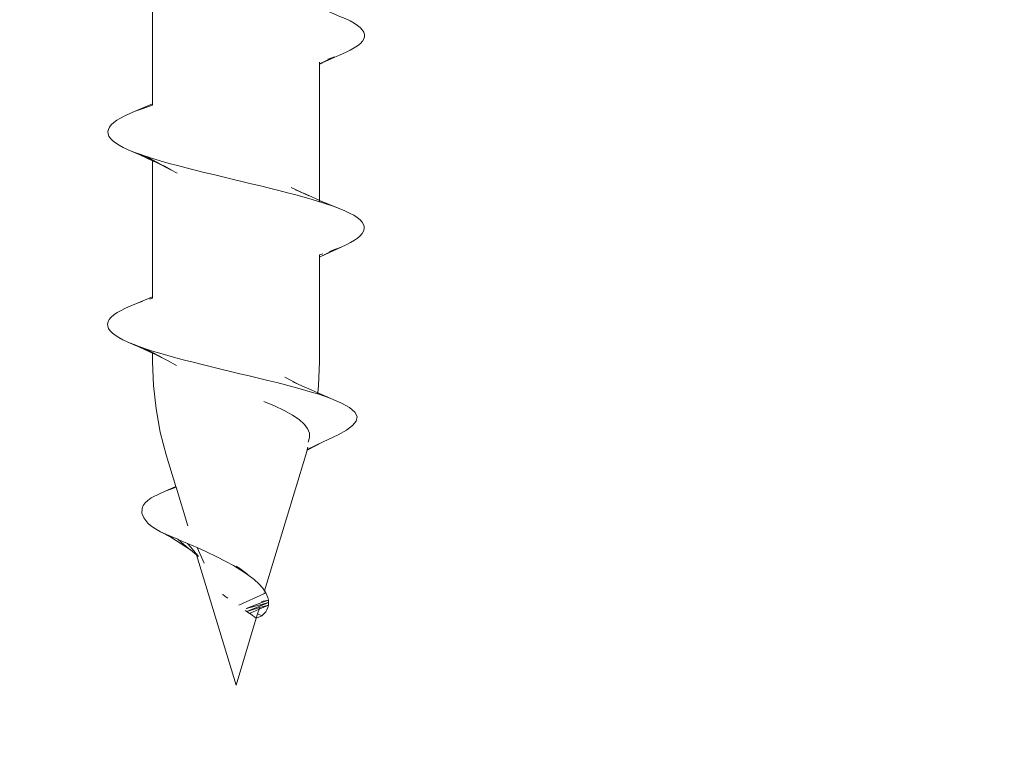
# Model space of a CAD drawing. Header units: millimetres. Extents: x -1898 to 1013, y -439 to 713.
# Tile 32 of 54: x 326 to 341, y 423 to 434. Entities that reach past the tile are written whole.
import ezdxf
from ezdxf import colors
from ezdxf.entities.mleader import LeaderData, LeaderLine
from ezdxf.math import Vec2, Vec3

# ---------------------------------------------------------------- set-up
doc = ezdxf.new("R2010")
doc.units = ezdxf.units.MM
doc.layers.add('ecoteak_profil', color=2, linetype='Continuous')
doc.layers.add('Warstwa 1', color=7, linetype='Continuous')
doc.layers.add('G-ANNO-DIMS', color=7, linetype='Continuous', lineweight=9)
doc.styles.add('ID_Arial_skala 1 100', font='arial.ttf', dxfattribs={"height": 25})

# ---------------------------------------------------------------- blocks, each defined once
blk = doc.blocks.new('_Open90')
at = {"color": 0, "linetype": 'ByBlock', "lineweight": -2}
for p, q in [((-0.5, 0.5), (0, 0)), ((0, 0), (-1, 0)), ((0, 0), (-0.5, -0.5))]:
    blk.add_line(p, q, dxfattribs=at)
blk = doc.blocks.new('A$Ccf9743c7')
at = {"layer": 'Warstwa 1', "color": 7, "lineweight": 0, "true_color": 0xffffff}
for points in [[(11.624, 1.334), (11.622, 1.336), (11.495, 1.615), (11.461, 1.698), (11.425, 1.771), (11.39, 1.834), (11.354, 1.886), (11.319, 1.929), (11.285, 1.96), (11.249, 1.984), (11.214, 1.993), (11.178, 1.993), (11.142, 1.982), (11.108, 1.959), (11.073, 1.927), (11.037, 1.883), (11.002, 1.831), (10.966, 1.768), (10.931, 1.695), (10.897, 1.612), (10.761, 1.295), (10.761, 1.295)], [(11.495, 1.615), (11.461, 1.698), (11.425, 1.771), (11.39, 1.834), (11.354, 1.886), (11.319, 1.929), (11.285, 1.96), (11.249, 1.982), (11.214, 1.993), (11.178, 1.993), (11.142, 1.982), (11.108, 1.959), (11.073, 1.927), (11.037, 1.883)], [(11.037, 1.883), (11.002, 1.831)], [(14.638, 1.314), (14.638, 1.314), (14.49, 1.631), (14.455, 1.709), (14.419, 1.777), (14.384, 1.837), (14.35, 1.886), (14.314, 1.927), (14.279, 1.957), (14.243, 1.979), (14.207, 1.989), (14.172, 1.989), (14.138, 1.979), (14.102, 1.957), (14.067, 1.925), (14.031, 1.881), (13.996, 1.828), (13.962, 1.761), (13.926, 1.686), (13.891, 1.601), (13.763, 1.295), (13.763, 1.295)], [(14.031, 1.881), (13.996, 1.828), (13.962, 1.761), (13.926, 1.686), (13.891, 1.601), (13.855, 1.508), (13.82, 1.405), (13.786, 1.296), (13.784, 1.295), (13.784, 1.295)], [(14.172, 1.989), (14.138, 1.979), (14.102, 1.957), (14.067, 1.924), (14.031, 1.881)], [(14.207, 1.989), (14.172, 1.989)], [(14.35, 1.886), (14.314, 1.927), (14.279, 1.957), (14.243, 1.979), (14.207, 1.989)], [(14.49, 1.631), (14.455, 1.709), (14.419, 1.777), (14.384, 1.837), (14.35, 1.886)], [(17.524, 1.35), (17.524, 1.351), (17.413, 1.585), (17.342, 1.714), (17.271, 1.809), (17.202, 1.866), (17.131, 1.878), (17.06, 1.843), (16.99, 1.758), (16.919, 1.635), (16.849, 1.47), (16.76, 1.266), (16.76, 1.266)], [(17.06, 1.843), (16.99, 1.758), (16.919, 1.635), (16.849, 1.468), (16.849, 1.468), (16.76, 1.266), (16.76, 1.266)], [(17.131, 1.878), (17.06, 1.843)], [(17.342, 1.714), (17.271, 1.809), (17.202, 1.866), (17.131, 1.878)], [(11.002, 1.831), (10.966, 1.768), (10.931, 1.695), (10.897, 1.612), (10.897, 1.61), (10.761, 1.295), (10.761, 1.295)], [(11.425, 1.771), (11.39, 1.834)], [(17.413, 1.585), (17.342, 1.714)], [(11.495, 1.615), (11.496, 1.615)], [(11.622, 1.336), (11.622, 1.336), (11.496, 1.615), (11.495, 1.615)], [(11.622, 1.336), (11.622, 1.336), (11.496, 1.615), (11.495, 1.615)], [(13.891, 1.601), (13.891, 1.601), (13.763, 1.295), (13.763, 1.295)], [(13.891, 1.601), (13.891, 1.601), (13.763, 1.295), (13.763, 1.295)], [(13.891, 1.601), (13.855, 1.508), (13.82, 1.405), (13.786, 1.296), (13.784, 1.295), (13.784, 1.295)], [(13.891, 1.601), (13.891, 1.601)], [(14.49, 1.631), (14.525, 1.544), (14.525, 1.542)], [(14.49, 1.631), (14.49, 1.631)], [(14.49, 1.631), (14.525, 1.544)], [(14.638, 1.314), (14.637, 1.315), (14.49, 1.631), (14.49, 1.631)], [(14.638, 1.314), (14.637, 1.315), (14.49, 1.631), (14.49, 1.631)], [(14.637, 1.315), (14.525, 1.544), (14.525, 1.541)], [(14.525, 1.544), (14.559, 1.448)], [(14.525, 1.544), (14.559, 1.448)], [(14.525, 1.544), (14.525, 1.542), (14.645, 1.295), (14.645, 1.295)], [(14.525, 1.544), (14.525, 1.542), (14.645, 1.295), (14.645, 1.295)], [(14.638, 1.314), (14.525, 1.541), (14.525, 1.542), (14.525, 1.544)], [(14.638, 1.314), (14.525, 1.541), (14.525, 1.542), (14.525, 1.544)], [(14.525, 1.542), (14.559, 1.448)], [(14.525, 1.542), (14.525, 1.542)], [(14.525, 1.541), (14.645, 1.295)], [(17.524, 1.351), (17.524, 1.351), (17.414, 1.583), (17.413, 1.585)], [(11.53, 1.525), (11.566, 1.427), (11.566, 1.427)], [(11.53, 1.525), (11.566, 1.427)], [(11.53, 1.525), (11.566, 1.427)], [(11.53, 1.525), (11.638, 1.295), (11.638, 1.295)], [(11.53, 1.525), (11.638, 1.295), (11.638, 1.295)], [(11.622, 1.336), (11.53, 1.525)], [(11.532, 1.523), (11.638, 1.295)], [(11.622, 1.336), (11.532, 1.523)], [(11.622, 1.336), (11.532, 1.523)], [(11.566, 1.427), (11.567, 1.424)], [(16.849, 1.468), (16.849, 1.468), (16.76, 1.266), (16.76, 1.266)], [(16.778, 1.265), (16.814, 1.37), (16.849, 1.468)], [(16.778, 1.265), (16.778, 1.265), (16.814, 1.37), (16.849, 1.468)], [(16.849, 1.468), (16.849, 1.47)], [(11.633, 1.295), (11.609, 1.295), (11.609, 1.295)], [(11.641, 1.295), (11.641, 1.295), (11.622, 1.336)], [(11.641, 1.295), (11.641, 1.295), (11.622, 1.336)], [(11.643, 1.295), (11.643, 1.295), (11.624, 1.334), (11.622, 1.336)], [(11.643, 1.295), (11.643, 1.295), (11.624, 1.334), (11.622, 1.336)], [(11.643, 1.295), (11.622, 1.336), (11.622, 1.336)], [(11.641, 1.295), (11.624, 1.334)], [(11.633, 1.295), (11.633, 1.295)], [(11.635, 1.295), (11.633, 1.295), (11.633, 1.295)], [(11.635, 1.295), (11.635, 1.295)], [(11.635, 1.295), (11.635, 1.295)], [(11.638, 1.295), (11.635, 1.295), (11.635, 1.295)], [(11.638, 1.295), (11.635, 1.295), (11.635, 1.295)], [(11.641, 1.295), (11.638, 1.295), (11.638, 1.295)], [(11.641, 1.295), (11.638, 1.295), (11.638, 1.295)], [(11.643, 1.295), (11.641, 1.295), (11.641, 1.295)], [(11.643, 1.295), (11.641, 1.295), (11.641, 1.295)], [(13.763, 1.295), (13.763, 1.295), (11.643, 1.295), (11.643, 1.295)], [(13.763, 1.295), (13.763, 1.295), (11.643, 1.295), (11.643, 1.295)], [(13.109, -1.307), (13.109, -1.307), (13.116, -1.288), (13.151, -1.17), (13.187, -1.046), (13.222, -0.916), (13.256, -0.782), (13.292, -0.643), (13.327, -0.503), (13.362, -0.358), (13.398, -0.213), (13.433, -0.066), (13.468, 0.082), (13.504, 0.229), (13.539, 0.374), (13.575, 0.517), (13.608, 0.658), (13.644, 0.795), (13.679, 0.927), (13.715, 1.057), (13.75, 1.18), (13.784, 1.295)], [(13.76, 1.288), (13.668, 1.079), (13.668, 1.079)], [(13.763, 1.295), (13.76, 1.288)], [(13.784, 1.295), (13.784, 1.295), (13.763, 1.295)], [(13.784, 1.295), (13.763, 1.295)], [(13.784, 1.295), (13.784, 1.295)], [(14.595, 1.344), (14.611, 1.295)], [(14.624, 1.295), (14.611, 1.295), (14.611, 1.295)], [(14.624, 1.295), (14.624, 1.295)], [(14.645, 1.295), (14.624, 1.295)], [(14.648, 1.295), (14.638, 1.314), (14.637, 1.315)], [(14.648, 1.295), (14.648, 1.295), (14.638, 1.314)], [(14.648, 1.295), (14.648, 1.295), (14.638, 1.314)], [(14.648, 1.295), (14.638, 1.314)], [(14.648, 1.295), (14.648, 1.295), (14.638, 1.314), (14.638, 1.314)], [(14.648, 1.295), (14.648, 1.295), (14.638, 1.314), (14.638, 1.314)], [(14.648, 1.295), (14.645, 1.295), (14.645, 1.295)], [(14.648, 1.295), (14.645, 1.295), (14.645, 1.295)], [(16.76, 1.266), (16.76, 1.266), (16.644, 1.279), (16.278, 1.295), (14.648, 1.295), (14.648, 1.295)], [(16.76, 1.266), (16.76, 1.266), (16.644, 1.279), (16.278, 1.295), (14.648, 1.295), (14.648, 1.295)], [(16.11, -1.307), (16.11, -1.307), (16.11, -1.306), (16.145, -1.191), (16.181, -1.069), (16.216, -0.941), (16.251, -0.809), (16.285, -0.672), (16.321, -0.531), (16.356, -0.386), (16.39, -0.241), (16.426, -0.095), (16.462, 0.052), (16.496, 0.199), (16.531, 0.344), (16.567, 0.489), (16.601, 0.629), (16.636, 0.766), (16.672, 0.899), (16.707, 1.027), (16.743, 1.148), (16.778, 1.263), (16.778, 1.265)], [(16.76, 1.266), (16.76, 1.266), (16.644, 1.279), (16.278, 1.295)], [(16.76, 1.266), (16.72, 1.175), (16.632, 0.973), (16.629, 0.973)], [(16.778, 1.265), (16.76, 1.266)], [(16.778, 1.265), (16.76, 1.266)], [(16.778, 1.265), (16.76, 1.266)], [(17.524, 1.351), (17.524, 1.351)], [(17.644, 1.101), (17.644, 1.101), (17.524, 1.351)], [(17.653, 1.099), (17.524, 1.35), (17.524, 1.351)], [(17.653, 1.099), (17.653, 1.099), (17.524, 1.35), (17.524, 1.351)], [(17.653, 1.099), (17.653, 1.099), (17.524, 1.351)], [(13.668, 1.079), (13.666, 1.077), (13.561, 0.85)], [(13.595, 0.916), (13.69, 1.128), (13.689, 1.126), (13.668, 1.079)], [(13.668, 1.079), (13.597, 0.921)], [(17.247, 1.053), (17.318, 1.107)], [(17.318, 1.107), (17.388, 1.135)], [(17.388, 1.135), (17.458, 1.139)], [(17.458, 1.139), (17.527, 1.116)], [(17.644, 1.101), (17.607, 1.11), (17.607, 1.11)], [(17.653, 1.099), (17.644, 1.101), (17.644, 1.101)], [(19.843, 0.438), (17.726, 1.079), (17.653, 1.099), (17.653, 1.099)], [(17.726, 1.079), (17.653, 1.099), (17.653, 1.099)], [(19.843, 0.438), (19.843, 0.438), (17.726, 1.079), (17.653, 1.099), (17.653, 1.099)], [(16.629, 0.973), (16.629, 0.973), (16.518, 0.752)], [(16.589, 0.88), (16.647, 1.008), (16.647, 1.006), (16.629, 0.973)], [(16.629, 0.973), (16.591, 0.882)], [(16.894, 0.427), (16.965, 0.593), (17.035, 0.741), (17.108, 0.872), (17.167, 0.962)], [(17.167, 0.962), (17.167, 0.962), (17.177, 0.975), (17.247, 1.053)], [(20.233, 0.396), (20.203, 0.429), (20.173, 0.456), (20.139, 0.475), (20.103, 0.49), (20.066, 0.498), (20.028, 0.501), (19.988, 0.498), (19.949, 0.49), (19.874, 0.459), (19.843, 0.438), (19.843, 0.438)], [(19.949, 0.49), (19.874, 0.459)], [(20.028, 0.501), (19.988, 0.498)], [(20.032, 0.38), (20.032, 0.38), (19.988, 0.498), (20.008, 0.388), (20.008, 0.388)], [(20.082, 0.366), (20.082, 0.366), (20.028, 0.501), (20.063, 0.372)], [(20.082, 0.366), (20.082, 0.366), (20.028, 0.501), (20.063, 0.372), (20.063, 0.372)], [(20.028, 0.501), (20.063, 0.372), (20.063, 0.372)], [(20.131, 0.352), (20.131, 0.352), (20.066, 0.498), (20.106, 0.36), (20.106, 0.358)], [(20.066, 0.498), (20.106, 0.36), (20.106, 0.358)], [(20.131, 0.352), (20.131, 0.352), (20.066, 0.498)], [(20.131, 0.352), (20.131, 0.352), (20.066, 0.498)], [(20.173, 0.456), (20.139, 0.475)], [(20.173, 0.456), (20.139, 0.475)], [(19.17, -0.613), (19.171, -0.612), (19.171, -0.61), (19.237, -0.465), (19.31, -0.314), (19.386, -0.167), (19.452, -0.046), (19.52, 0.068), (19.593, 0.177), (19.669, 0.276), (19.733, 0.349)], [(19.286, -0.62), (21.311, -0.006), (21.311, -0.006), (20.27, 0.309)], [(19.286, -0.62), (21.311, -0.006), (21.311, -0.006), (20.27, 0.309)], [(19.874, 0.459), (19.843, 0.438)], [(19.89, 0.424), (19.89, 0.424), (19.874, 0.459), (19.88, 0.427), (19.88, 0.427)], [(20.068, 0.038), (19.89, 0.424)], [(20.119, 0.151), (20.032, 0.38)], [(20.063, 0.372), (20.121, 0.156)], [(20.082, 0.366), (20.063, 0.372), (20.063, 0.372)], [(20.082, 0.366), (20.063, 0.372), (20.063, 0.372)], [(20.082, 0.366), (20.063, 0.372)], [(20.145, 0.207), (20.145, 0.207), (20.082, 0.366)], [(20.131, 0.352), (20.106, 0.36)], [(20.106, 0.358), (20.148, 0.213), (20.148, 0.213)], [(20.131, 0.352), (20.106, 0.358), (20.106, 0.358)], [(20.169, 0.26), (20.169, 0.26), (20.131, 0.352)], [(20.202, 0.33), (20.202, 0.33), (20.131, 0.352)], [(20.202, 0.33), (20.202, 0.33), (20.131, 0.352), (20.131, 0.352)], [(20.202, 0.33), (20.202, 0.33), (20.131, 0.352), (20.131, 0.352)], [(20.165, 0.161), (20.181, 0.183), (20.195, 0.203), (20.203, 0.218), (20.213, 0.229), (20.219, 0.24), (20.228, 0.249), (20.239, 0.267), (20.25, 0.282), (20.258, 0.293), (20.263, 0.303), (20.27, 0.309)], [(20.233, 0.396), (20.233, 0.396), (20.203, 0.429), (20.173, 0.456)], [(20.233, 0.396), (20.233, 0.396), (20.203, 0.429), (20.173, 0.456)], [(20.27, 0.309), (20.27, 0.309), (20.271, 0.314), (20.271, 0.314), (20.233, 0.396), (20.202, 0.33), (20.202, 0.33)], [(20.27, 0.309), (20.27, 0.309), (20.271, 0.314), (20.271, 0.314), (20.233, 0.396), (20.202, 0.33), (20.202, 0.33)], [(20.233, 0.396), (20.202, 0.33), (20.202, 0.33)], [(20.27, 0.309), (20.27, 0.309), (20.202, 0.33)], [(20.27, 0.309), (20.27, 0.309), (20.202, 0.33)], [(20.271, 0.314), (20.271, 0.314), (20.233, 0.396), (20.233, 0.396)], [(20.27, 0.309), (20.27, 0.309), (20.271, 0.314)], [(21.311, -0.006), (21.311, -0.006), (20.27, 0.309)], [(19.593, 0.177), (19.592, 0.177), (19.483, 0.03)], [(20.165, 0.161), (20.165, 0.161), (20.145, 0.207)], [(20.148, 0.213), (20.165, 0.161), (20.165, 0.161)], [(20.148, 0.137), (20.165, 0.161)], [(20.195, 0.203), (20.195, 0.203), (20.169, 0.26)], [(19.483, 0.03), (19.483, 0.03)], [(19.96, -0.132), (19.942, -0.159), (19.92, -0.186), (19.901, -0.214), (19.901, -0.216)], [(19.9, -0.216), (19.9, -0.216)], [(19.901, -0.216), (19.901, -0.216)], [(19.901, -0.216), (19.901, -0.216)], [(19.901, -0.216), (19.901, -0.216)], [(19.17, -0.613), (19.412, -0.505)], [(19.268, -0.624), (19.268, -0.624), (19.308, -0.591), (19.308, -0.591)], [(19.286, -0.62), (19.286, -0.62), (19.308, -0.591)], [(18.23, -0.94), (18.23, -0.94), (18.834, -0.757)], [(19.006, -1.019), (19.205, -0.716)], [(19.006, -1.019), (19.205, -0.716)], [(19.089, -0.856), (19.205, -0.718), (19.205, -0.716)], [(19.107, -0.76), (19.16, -0.714), (19.16, -0.714)], [(19.148, -0.661), (19.148, -0.661), (19.17, -0.613)], [(19.16, -0.714), (19.249, -0.642), (19.249, -0.642)], [(19.205, -0.716), (19.286, -0.62)], [(19.249, -0.642), (19.262, -0.631), (19.262, -0.631)], [(19.262, -0.631), (19.268, -0.624)], [(19.042, -0.911), (19.081, -0.867), (19.081, -0.866)], [(19.081, -0.866), (19.089, -0.858), (19.089, -0.856)], [(13.174, -1.244), (13.287, -1.019)], [(13.232, -1.12), (13.287, -1.02), (13.287, -1.019)], [(13.287, -1.019), (13.339, -0.924)], [(16.15, -1.293), (16.263, -1.064)], [(16.208, -1.165), (16.263, -1.064), (16.263, -1.064)], [(16.263, -1.064), (16.333, -0.935)], [(17.726, -1.093), (18.217, -0.945)], [(17.726, -1.093), (18.217, -0.945)], [(18.217, -0.945), (18.23, -0.94)], [(18.217, -0.945), (18.217, -0.945), (18.23, -0.94)], [(18.217, -0.945), (18.293, -1.109)], [(18.217, -0.945), (18.293, -1.109)], [(18.217, -0.945), (18.293, -1.109)], [(18.23, -0.94), (18.259, -1.019), (18.293, -1.109), (18.293, -1.109), (18.328, -1.189), (18.398, -1.325), (18.435, -1.378), (18.473, -1.421)], [(18.259, -1.019), (18.293, -1.109), (18.293, -1.109)], [(18.558, -1.468), (18.632, -1.473), (18.709, -1.443), (18.789, -1.381), (18.827, -1.339), (18.865, -1.288), (18.924, -1.181), (19.006, -1.019)], [(18.924, -1.181), (19.006, -1.019)], [(18.924, -1.181), (18.924, -1.18), (18.984, -1.053)], [(18.984, -1.053), (19.006, -1.019), (19.006, -1.019)], [(13.219, -1.145), (13.14, -1.307), (13.14, -1.307)], [(13.14, -1.307), (13.14, -1.307), (13.177, -1.221)], [(13.174, -1.244), (13.174, -1.244), (13.232, -1.12)], [(13.174, -1.227), (13.177, -1.221), (13.177, -1.221)], [(13.177, -1.221), (13.219, -1.146), (13.219, -1.145)], [(13.219, -1.145), (13.232, -1.12), (13.232, -1.12)], [(16.192, -1.197), (16.139, -1.307), (16.139, -1.307)], [(16.143, -1.307), (16.278, -1.307), (16.644, -1.293), (17.011, -1.252), (17.371, -1.186)], [(16.15, -1.293), (16.15, -1.293), (16.208, -1.165)], [(16.151, -1.273), (16.192, -1.197), (16.192, -1.197)], [(16.192, -1.197), (16.208, -1.167), (16.208, -1.165)], [(16.278, -1.307), (16.644, -1.293), (17.011, -1.252), (17.371, -1.186), (17.726, -1.093)], [(16.278, -1.307), (16.644, -1.293), (17.011, -1.252), (17.371, -1.186)], [(17.371, -1.186), (17.726, -1.093)], [(17.371, -1.186), (17.726, -1.093)], [(10.145, -1.307), (12.26, -1.307)], [(12.26, -1.307), (12.376, -1.577), (12.412, -1.661)], [(12.26, -1.307), (12.376, -1.577)], [(12.26, -1.307), (12.376, -1.575)], [(12.26, -1.307), (12.26, -1.307), (12.282, -1.307)], [(12.282, -1.307), (12.305, -1.378), (12.341, -1.482), (12.376, -1.575), (12.376, -1.577)], [(12.282, -1.307), (12.305, -1.378)], [(12.282, -1.307), (12.282, -1.307)], [(13.124, -1.34), (13.124, -1.342), (13.046, -1.501), (13.045, -1.503), (13.105, -1.383), (13.105, -1.383)], [(13.124, -1.34), (13.124, -1.34), (13.045, -1.503)], [(13.124, -1.34), (13.124, -1.342), (13.046, -1.501)], [(13.053, -1.504), (13.145, -1.307)], [(13.053, -1.504), (13.145, -1.307)], [(13.053, -1.504), (13.054, -1.504), (13.117, -1.361)], [(13.053, -1.504), (13.054, -1.504), (13.117, -1.361)], [(13.053, -1.506), (13.053, -1.504), (13.117, -1.361)], [(13.054, -1.504), (13.145, -1.307)], [(13.08, -1.399), (13.082, -1.397), (13.082, -1.396), (13.109, -1.307)], [(13.08, -1.399), (13.13, -1.307)], [(13.124, -1.34), (13.105, -1.383), (13.105, -1.383)], [(13.124, -1.34), (13.105, -1.383), (13.105, -1.383)], [(13.124, -1.342), (13.105, -1.383), (13.105, -1.383)], [(13.105, -1.383), (13.117, -1.361), (13.117, -1.359)], [(13.105, -1.383), (13.117, -1.361), (13.117, -1.361)], [(13.105, -1.383), (13.117, -1.361), (13.117, -1.361)], [(13.117, -1.361), (13.143, -1.307)], [(13.117, -1.361), (13.143, -1.307)], [(13.117, -1.359), (13.143, -1.307)], [(13.117, -1.361), (13.117, -1.359), (13.137, -1.314)], [(13.117, -1.361), (13.117, -1.359), (13.137, -1.314)], [(13.117, -1.361), (13.117, -1.361), (13.137, -1.314)], [(13.139, -1.307), (13.124, -1.34), (13.124, -1.34)], [(13.139, -1.307), (13.124, -1.34), (13.124, -1.34)], [(13.139, -1.307), (13.124, -1.34), (13.124, -1.342)], [(13.137, -1.314), (13.137, -1.314), (13.124, -1.34)], [(13.137, -1.314), (13.137, -1.314), (13.124, -1.34)], [(13.137, -1.314), (13.137, -1.314), (13.124, -1.34)], [(13.13, -1.307), (13.13, -1.307), (13.174, -1.227), (13.174, -1.227)], [(13.13, -1.307), (13.139, -1.307), (13.139, -1.307)], [(13.137, -1.314), (13.137, -1.314), (13.14, -1.307)], [(13.137, -1.314), (13.137, -1.314), (13.14, -1.307)], [(13.137, -1.314), (13.137, -1.314), (13.14, -1.307)], [(13.14, -1.307), (13.137, -1.314)], [(13.14, -1.307), (13.137, -1.314)], [(13.14, -1.307), (13.137, -1.314)], [(13.174, -1.227), (13.139, -1.307), (13.139, -1.307)], [(13.139, -1.307), (13.14, -1.307), (13.14, -1.307)], [(13.14, -1.307), (13.143, -1.307), (13.143, -1.307)], [(13.143, -1.307), (13.143, -1.307), (13.174, -1.246), (13.174, -1.244)], [(13.143, -1.307), (13.145, -1.307), (13.145, -1.307)], [(13.145, -1.307), (13.145, -1.307), (13.174, -1.244)], [(13.145, -1.307), (15.264, -1.307)], [(15.264, -1.307), (15.37, -1.556)], [(15.264, -1.307), (15.37, -1.556)], [(15.264, -1.307), (15.37, -1.556)], [(15.264, -1.307), (15.264, -1.307), (15.286, -1.307)], [(15.286, -1.307), (15.301, -1.353)], [(15.286, -1.307), (15.301, -1.353)], [(15.286, -1.307), (15.286, -1.307)], [(16.024, -1.568), (16.143, -1.307)], [(16.024, -1.568), (16.143, -1.307)], [(16.024, -1.568), (16.143, -1.307)], [(16.074, -1.416), (16.076, -1.415), (16.076, -1.415), (16.11, -1.307)], [(16.074, -1.416), (16.132, -1.307)], [(16.074, -1.416), (16.132, -1.307)], [(16.088, -1.416), (16.143, -1.307)], [(16.088, -1.416), (16.143, -1.307)], [(16.088, -1.416), (16.143, -1.307)], [(16.088, -1.416), (16.088, -1.416), (16.106, -1.375)], [(16.088, -1.416), (16.088, -1.416), (16.106, -1.375)], [(16.088, -1.416), (16.088, -1.416), (16.106, -1.375)], [(16.136, -1.307), (16.1, -1.389), (16.1, -1.389)], [(16.136, -1.307), (16.1, -1.389), (16.1, -1.389)], [(16.136, -1.307), (16.1, -1.389), (16.1, -1.389)], [(16.108, -1.374), (16.106, -1.375), (16.1, -1.389)], [(16.106, -1.375), (16.106, -1.375), (16.1, -1.389)], [(16.106, -1.375), (16.106, -1.375), (16.1, -1.389)], [(16.106, -1.375), (16.108, -1.374), (16.137, -1.307)], [(16.106, -1.375), (16.108, -1.374), (16.137, -1.307)], [(16.106, -1.375), (16.106, -1.375), (16.137, -1.307)], [(16.139, -1.307), (16.106, -1.375)], [(16.139, -1.307), (16.106, -1.375)], [(16.139, -1.307), (16.108, -1.374)], [(16.132, -1.307), (16.132, -1.307), (16.15, -1.276), (16.15, -1.276)], [(16.132, -1.307), (16.136, -1.307), (16.136, -1.307)], [(16.15, -1.276), (16.136, -1.307), (16.136, -1.307)], [(16.136, -1.307), (16.137, -1.307), (16.137, -1.307)], [(16.137, -1.307), (16.137, -1.307), (16.151, -1.273)], [(16.137, -1.307), (16.139, -1.307), (16.139, -1.307)], [(16.139, -1.307), (16.143, -1.307), (16.143, -1.307)], [(16.143, -1.307), (16.143, -1.307), (16.15, -1.293)], [(16.143, -1.307), (16.143, -1.307), (16.15, -1.295), (16.15, -1.293)], [(16.15, -1.276), (16.151, -1.273), (16.151, -1.273)], [(12.975, -1.686), (13.053, -1.504)], [(12.975, -1.686), (13.053, -1.504)], [(12.975, -1.684), (13.053, -1.506)], [(13.105, -1.383), (13.011, -1.596), (13.011, -1.597)], [(13.105, -1.383), (13.011, -1.596), (13.011, -1.597)], [(13.105, -1.383), (13.011, -1.597)], [(13.011, -1.597), (13.053, -1.506), (13.053, -1.504)], [(13.011, -1.597), (13.053, -1.506), (13.053, -1.504)], [(13.011, -1.596), (13.053, -1.504), (13.054, -1.504)], [(13.045, -1.503), (13.105, -1.383), (13.105, -1.383)], [(13.046, -1.501), (13.105, -1.383), (13.105, -1.383)], [(15.334, -1.457), (15.37, -1.556), (15.37, -1.556)], [(15.334, -1.457), (15.37, -1.556), (15.37, -1.556)], [(15.969, -1.692), (15.971, -1.691), (16.005, -1.61), (16.005, -1.609), (16.005, -1.609), (16.04, -1.515)], [(16.084, -1.427), (16.005, -1.609), (16.005, -1.61), (16.022, -1.569), (16.024, -1.568)], [(16.084, -1.427), (16.005, -1.609), (16.005, -1.61), (16.022, -1.569), (16.024, -1.568)], [(16.084, -1.429), (16.005, -1.609)], [(16.022, -1.569), (16.024, -1.568), (16.088, -1.416)], [(16.024, -1.568), (16.024, -1.568), (16.088, -1.416)], [(16.024, -1.568), (16.024, -1.568), (16.088, -1.416)], [(16.1, -1.389), (16.1, -1.389), (16.04, -1.514), (16.04, -1.515)], [(16.1, -1.389), (16.1, -1.389), (16.04, -1.514), (16.04, -1.515)], [(16.1, -1.389), (16.1, -1.389), (16.04, -1.515)], [(16.04, -1.515), (16.084, -1.429), (16.084, -1.427)], [(16.04, -1.515), (16.084, -1.429), (16.084, -1.427)], [(16.04, -1.514), (16.084, -1.427), (16.084, -1.427)], [(16.04, -1.515), (16.04, -1.514)], [(16.04, -1.515), (16.04, -1.515)], [(16.1, -1.389), (16.084, -1.427), (16.084, -1.427)], [(16.1, -1.389), (16.084, -1.427), (16.084, -1.427)], [(16.1, -1.389), (16.084, -1.427), (16.084, -1.429)], [(16.084, -1.427), (16.088, -1.416), (16.088, -1.416)], [(16.084, -1.427), (16.088, -1.416), (16.088, -1.416)], [(16.084, -1.427), (16.088, -1.416), (16.088, -1.416)], [(18.473, -1.421), (18.514, -1.451)], [(18.514, -1.451), (18.558, -1.468)], [(12.412, -1.661), (12.447, -1.739), (12.481, -1.806), (12.516, -1.861), (12.552, -1.91), (12.587, -1.948), (12.623, -1.974), (12.657, -1.993), (12.693, -2), (12.729, -1.998)], [(12.833, -1.927), (12.869, -1.884), (12.904, -1.828), (12.94, -1.761), (12.975, -1.686)], [(12.975, -1.686), (12.975, -1.684), (13.011, -1.597)], [(13.011, -1.597), (13.011, -1.596)], [(15.37, -1.556), (15.405, -1.645), (15.441, -1.725)], [(15.793, -1.968), (15.829, -1.932), (15.863, -1.888), (15.898, -1.832), (15.934, -1.768), (15.969, -1.692), (16.024, -1.568)], [(15.969, -1.692), (16.024, -1.568)], [(15.969, -1.692), (15.971, -1.691), (16.005, -1.61), (16.005, -1.609)], [(15.971, -1.691), (16.022, -1.569)], [(16.005, -1.609), (16.024, -1.568), (16.024, -1.568)], [(16.005, -1.609), (16.005, -1.609)], [(15.441, -1.725), (15.476, -1.796)], [(15.476, -1.796), (15.51, -1.858)], [(15.898, -1.832), (15.934, -1.768)], [(12.729, -1.998), (12.764, -1.985)], [(12.764, -1.985), (12.799, -1.962)], [(12.799, -1.962), (12.833, -1.927)], [(15.51, -1.858), (15.546, -1.908)], [(15.546, -1.908), (15.581, -1.949)], [(15.581, -1.949), (15.617, -1.979), (15.653, -1.998), (15.689, -2.007)], [(15.722, -2.004), (15.758, -1.992)], [(15.758, -1.992), (15.793, -1.968)], [(15.689, -2.007), (15.722, -2.004)]]:
    blk.add_lwpolyline(points, dxfattribs=at)
for points, knots in [([(11.567, 1.424), (11.567, 1.424), (11.566, 1.427), (11.566, 1.427), (11.566, 1.427), (11.566, 1.427), (11.566, 1.427), (11.566, 1.427), (11.566, 1.427), (11.566, 1.427)], [0, 0, 0, 0, 1, 1, 1, 2, 2, 2, 3, 3, 3, 3]), ([(14.645, 1.295), (14.645, 1.295), (14.624, 1.295), (14.624, 1.295), (14.624, 1.295), (14.624, 1.295), (14.624, 1.295), (14.624, 1.295), (14.624, 1.295), (14.624, 1.295)], [0, 0, 0, 0, 1, 1, 1, 2, 2, 2, 3, 3, 3, 3]), ([(19.988, 0.498), (19.988, 0.498), (19.949, 0.49), (19.949, 0.49), (19.949, 0.49), (19.874, 0.459), (19.874, 0.459), (19.874, 0.459), (19.874, 0.459), (19.874, 0.459), (19.874, 0.459), (19.874, 0.459), (19.874, 0.459), (19.874, 0.459), (19.843, 0.438), (19.843, 0.438), (19.843, 0.438), (19.843, 0.438), (19.843, 0.438)], [0, 0, 0, 0, 1, 1, 1, 2, 2, 2, 3, 3, 3, 4, 4, 4, 5, 5, 5, 6, 6, 6, 6]), ([(20.139, 0.475), (20.139, 0.475), (20.103, 0.49), (20.103, 0.49), (20.103, 0.49), (20.066, 0.498), (20.066, 0.498), (20.066, 0.498), (20.066, 0.498), (20.066, 0.498), (20.066, 0.498), (20.066, 0.498), (20.066, 0.498), (20.066, 0.498), (20.028, 0.501), (20.028, 0.501), (20.028, 0.501), (20.028, 0.501), (20.028, 0.501), (20.028, 0.501), (20.028, 0.501), (20.028, 0.501), (20.028, 0.501), (19.988, 0.498), (19.988, 0.498), (19.988, 0.498), (19.988, 0.498), (19.988, 0.498), (19.988, 0.498), (19.988, 0.498), (19.988, 0.498)], [0, 0, 0, 0, 1, 1, 1, 2, 2, 2, 3, 3, 3, 4, 4, 4, 5, 5, 5, 6, 6, 6, 7, 7, 7, 8, 8, 8, 9, 9, 9, 10, 10, 10, 10]), ([(20.139, 0.475), (20.139, 0.475), (20.103, 0.49), (20.103, 0.49), (20.103, 0.49), (20.066, 0.498), (20.066, 0.498), (20.066, 0.498), (20.066, 0.498), (20.066, 0.498), (20.066, 0.498), (20.066, 0.498), (20.066, 0.498), (20.066, 0.498), (20.028, 0.501), (20.028, 0.501)], [0, 0, 0, 0, 1, 1, 1, 2, 2, 2, 3, 3, 3, 4, 4, 4, 5, 5, 5, 5]), ([(19.843, 0.438), (19.843, 0.438), (19.803, 0.41), (19.803, 0.41), (19.803, 0.41), (19.733, 0.349), (19.733, 0.349), (19.733, 0.349), (19.733, 0.349), (19.733, 0.349), (19.733, 0.349), (19.733, 0.349), (19.733, 0.349)], [0, 0, 0, 0, 1, 1, 1, 2, 2, 2, 3, 3, 3, 4, 4, 4, 4]), ([(19.461, 0), (19.461, 0), (19.52, 0.068), (19.52, 0.068), (19.52, 0.068), (19.52, 0.068), (19.52, 0.068), (19.52, 0.068), (19.52, 0.068), (19.52, 0.068), (19.52, 0.068), (19.52, 0.068), (19.52, 0.068), (19.52, 0.068), (19.483, 0.03), (19.483, 0.03)], [0, 0, 0, 0, 1, 1, 1, 2, 2, 2, 3, 3, 3, 4, 4, 4, 5, 5, 5, 5]), ([(19.9, -0.216), (19.9, -0.216), (19.9, -0.216), (19.9, -0.216), (19.9, -0.216), (19.901, -0.216), (19.901, -0.216), (19.901, -0.216), (19.901, -0.216), (19.901, -0.216), (19.901, -0.216), (19.901, -0.216), (19.901, -0.216), (19.901, -0.216), (19.901, -0.216), (19.901, -0.216)], [0, 0, 0, 0, 1, 1, 1, 2, 2, 2, 3, 3, 3, 4, 4, 4, 5, 5, 5, 5]), ([(19.107, -0.76), (19.107, -0.76), (19.044, -0.911), (19.044, -0.911), (19.044, -0.911), (19.044, -0.911), (19.044, -0.911), (19.044, -0.911), (19.042, -0.911), (19.042, -0.911), (19.042, -0.911), (18.984, -1.053), (18.984, -1.053), (18.984, -1.053), (18.984, -1.053), (18.984, -1.053), (18.984, -1.053), (18.984, -1.053), (18.984, -1.053)], [0, 0, 0, 0, 1, 1, 1, 2, 2, 2, 3, 3, 3, 4, 4, 4, 5, 5, 5, 6, 6, 6, 6]), ([(19.107, -0.76), (19.107, -0.76), (19.107, -0.76), (19.107, -0.76), (19.107, -0.76), (19.107, -0.76), (19.107, -0.76), (19.107, -0.76), (19.148, -0.661), (19.148, -0.661)], [0, 0, 0, 0, 1, 1, 1, 2, 2, 2, 3, 3, 3, 3]), ([(13.011, -1.597), (13.011, -1.597), (13.011, -1.597), (13.011, -1.597), (13.011, -1.597), (13.011, -1.597), (13.011, -1.597), (13.011, -1.597), (13.045, -1.503), (13.045, -1.503)], [0, 0, 0, 0, 1, 1, 1, 2, 2, 2, 3, 3, 3, 3]), ([(13.045, -1.503), (13.045, -1.503), (13.045, -1.503), (13.045, -1.503), (13.045, -1.503), (13.045, -1.503), (13.045, -1.503), (13.045, -1.503), (13.08, -1.399), (13.08, -1.399)], [0, 0, 0, 0, 1, 1, 1, 2, 2, 2, 3, 3, 3, 3]), ([(16.04, -1.515), (16.04, -1.515), (16.04, -1.515), (16.04, -1.515), (16.04, -1.515), (16.04, -1.515), (16.04, -1.515), (16.04, -1.515), (16.074, -1.416), (16.074, -1.416)], [0, 0, 0, 0, 1, 1, 1, 2, 2, 2, 3, 3, 3, 3])]:
    blk.add_open_spline(points, degree=3, knots=knots, dxfattribs=at)

msp = doc.modelspace()

# ---------------------------------------------------------------- block references
at = {"layer": 'ecoteak_profil', "rotation": 270}
msp.add_blockref('A$Ccf9743c7', (329.472, 445.115), dxfattribs=at)

# ---------------------------------------------------------------- leaders
at = {"layer": 'G-ANNO-DIMS'}
ml = msp.add_multileader_mtext('Standard', dxfattribs=at)
ml.set_content('DESKA\\PLD14022S', color=256, style='ID_Arial_skala 1 100')
ml.set_leader_properties()
ml.set_arrow_properties(name='OPEN90')
ml.build(insert=Vec2(0, 0))
ml.multileader.update_dxf_attribs({"text_right_attachment_type": 6, "dogleg_length": 0.36, "arrow_head_size": 25})
ctx = ml.context
ctx.base_point, ctx.char_height, ctx.arrow_head_size, ctx.landing_gap_size, ctx.plane_origin = Vec3(686.604, 699.831), 25, 25, 0.09, Vec3(149.072, 945.843)
ctx.right_attachment = 6
notes = []
notes.append((ctx, [(0, (1, 1, 0), (196.136, 699.831), (1, 0), 490.467, [(0, [(-26.153, 307.157)], 0, [])])]))
ctx.mtext.insert, ctx.mtext.width, ctx.mtext.flow_direction = Vec3(686.694, 712.544), 137.36357, 5
ml = msp.add_multileader_mtext('Standard', dxfattribs=at)
ml.set_content('DESKA\\PLD14022', color=256, style='ID_Arial_skala 1 100')
ml.set_leader_properties()
ml.set_arrow_properties(name='OPEN90')
ml.build(insert=Vec2(0, 0))
ml.multileader.update_dxf_attribs({"text_right_attachment_type": 6, "dogleg_length": 0.36, "arrow_head_size": 25})
ctx = ml.context
ctx.base_point, ctx.char_height, ctx.arrow_head_size, ctx.landing_gap_size, ctx.plane_origin = Vec3(686.604, 551.171), 25, 25, 0.09, Vec3(149.072, 797.184)
ctx.right_attachment = 6
notes.append((ctx, [(0, (1, 1, 0), (196.136, 551.171), (1, 0), 490.467, [(1, [(88.571, 318.12), (204.168, 401.701)], 0, [])])]))
ctx.mtext.insert, ctx.mtext.flow_direction = Vec3(686.694, 563.884), 5
ml = msp.add_multileader_mtext('Standard', dxfattribs=at)
ml.set_content('KLIPS STARTOWY', color=256, style='ID_Arial_skala 1 100')
ml.set_leader_properties()
ml.set_arrow_properties(name='OPEN90')
ml.build(insert=Vec2(0, 0))
ml.multileader.update_dxf_attribs({"text_right_attachment_type": 6, "dogleg_length": 0.36, "arrow_head_size": 25})
ctx = ml.context
ctx.base_point, ctx.char_height, ctx.arrow_head_size, ctx.landing_gap_size, ctx.plane_origin = Vec3(686.604, 206.178), 25, 25, 0.09, Vec3(528.056, 199.043)
ctx.right_attachment = 6
notes.append((ctx, [(0, (1, 1, 0), (575.12, 206.178), (1, 0), 111.483, [(1, [(193.157, 296.322), (214.821, 441.101)], 0, [])])]))
ctx.mtext.insert, ctx.mtext.flow_direction = Vec3(686.694, 218.892), 5
for ctx, leaders in notes:
    for number, flags, end, landing, length, lines in leaders:
        leader = LeaderData()
        leader.index, (leader.has_last_leader_line, leader.has_dogleg_vector, leader.attachment_direction) = number, flags
        leader.last_leader_point, leader.dogleg_vector, leader.dogleg_length = Vec3(end), Vec3(landing), length
        for number, points, colour, breaks in lines:
            line = LeaderLine()
            line.index, line.vertices, line.color, line.breaks = number, Vec3.list(points), colors.encode_raw_color(colour), breaks
            leader.lines.append(line)
        ctx.leaders.append(leader)

doc.saveas('drawing.dxf')
